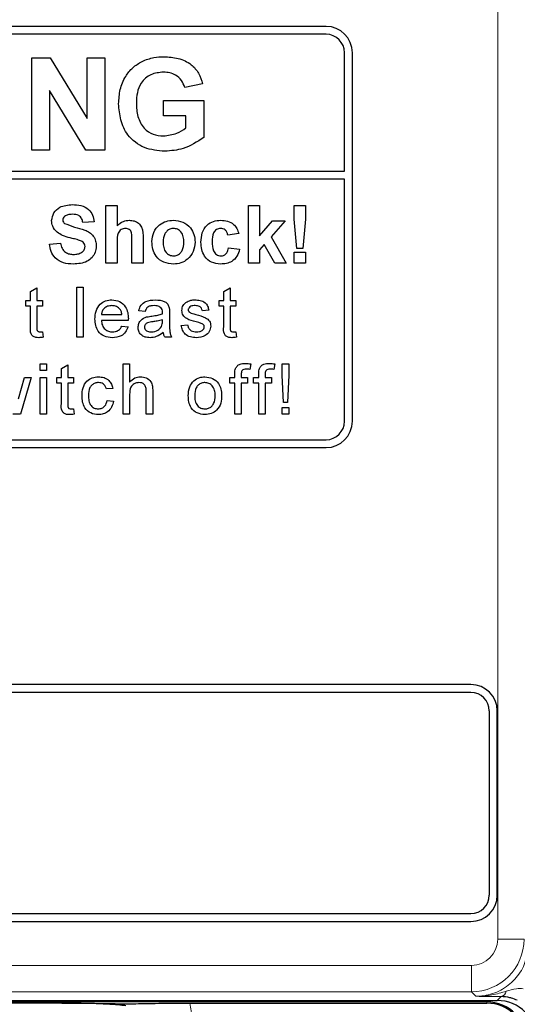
# Model space of a CAD drawing. Header units: millimetres. Extents: x 5 to 418, y 2 to 292.
# Tile 14 of 54: x 79 to 85, y 189 to 202. Entities that reach past the tile are written whole.
import ezdxf

# ---------------------------------------------------------------- set-up
doc = ezdxf.new("R2010")
doc.units = ezdxf.units.MM

msp = doc.modelspace()

# ---------------------------------------------------------------- linework, layer by layer
at = {"color": 7, "linetype": 'Continuous', "lineweight": 18}
for p, q in [((84.797, 189.9019), (84.797, 217.7914)), ((85.1303, 189.9019), (84.797, 189.9019)), ((78.1188, 189.5687), (84.4638, 189.5687)), ((84.4638, 189.2354), (84.4638, 189.5687)), ((84.4638, 189.2354), (78.1188, 189.2354)), ((84.5212, 189.178), (84.4638, 189.2354)), ((84.6579, 189.106), (84.6579, 189.1247)), ((84.7914, 189.1247), (84.8404, 189.1738)), ((84.6579, 189.106), (77.7061, 189.106)), ((84.6579, 189.106), (84.6579, 189.0914))]:
    msp.add_line(p, q, dxfattribs=at)
at = {"color": 7, "linetype": 'Continuous', "lineweight": 25}
for p, q in [((82.6246, 201.4581), (65.9579, 201.4581)), ((82.6246, 201.3581), (70.2246, 201.3581)), ((82.8579, 199.6249), (82.8579, 201.1247)), ((82.9579, 196.4581), (82.9579, 201.1247)), ((78.8994, 199.8914), (78.8994, 201.0581)), ((78.8994, 201.0581), (79.1338, 201.0581)), ((79.1338, 201.0581), (79.6024, 200.2915)), ((79.6024, 200.2915), (79.6024, 201.0581)), ((79.6024, 201.0581), (79.8267, 201.0581)), ((79.8267, 201.0581), (79.8267, 199.8914)), ((81.0616, 200.729), (80.8373, 200.6841)), ((79.5853, 199.8914), (79.1238, 200.6463)), ((79.1238, 200.6463), (79.1238, 199.8914)), ((80.568, 200.5196), (81.0766, 200.5196)), ((80.568, 200.3251), (80.568, 200.5196)), ((81.0766, 200.5196), (81.0766, 200.051)), ((80.8522, 200.3251), (80.568, 200.3251)), ((80.8522, 200.173), (80.8522, 200.3251)), ((79.1238, 199.8914), (78.8994, 199.8914)), ((79.8267, 199.8914), (79.5853, 199.8914)), ((70.2246, 199.6249), (82.8579, 199.6249)), ((82.8579, 199.5249), (70.2246, 199.5249)), ((82.8579, 196.4581), (82.8579, 199.5249)), ((79.8383, 198.4581), (79.8383, 199.1914)), ((79.8383, 199.1914), (79.9793, 199.1914)), ((79.9793, 199.1914), (79.9793, 198.932)), ((81.6434, 198.4581), (81.6434, 199.1914)), ((81.6434, 199.1914), (81.7844, 199.1914)), ((81.7844, 199.1914), (81.7844, 198.8052)), ((82.2221, 199.1914), (82.3631, 199.1914)), ((82.2221, 199.0189), (82.2221, 199.1914)), ((82.3631, 199.1914), (82.3631, 199.0189)), ((79.6879, 198.9846), (79.5468, 198.9751)), ((81.7844, 198.8052), (81.949, 198.994)), ((82.1088, 198.994), (81.9318, 198.7952)), ((81.949, 198.994), (82.1088, 198.994)), ((82.256, 198.6461), (82.2221, 199.0189)), ((82.3631, 199.0189), (82.3297, 198.6461)), ((79.1238, 198.7025), (79.2648, 198.7119)), ((79.9793, 198.7279), (79.9793, 198.4581)), ((80.1673, 198.4581), (80.1673, 198.7426)), ((80.3084, 198.7708), (80.3084, 198.4581)), ((81.5212, 198.8341), (81.3802, 198.8153)), ((81.9318, 198.7952), (82.1182, 198.4581)), ((81.3896, 198.6555), (81.5306, 198.6367)), ((81.8426, 198.695), (81.7844, 198.6296)), ((81.7844, 198.6296), (81.7844, 198.4581)), ((81.9772, 198.4581), (81.8426, 198.695)), ((82.2221, 198.5991), (82.3631, 198.5991)), ((82.2221, 198.4581), (82.2221, 198.5991)), ((82.3297, 198.6461), (82.256, 198.6461)), ((82.3631, 198.5991), (82.3631, 198.4581)), ((79.9793, 198.4581), (79.8383, 198.4581)), ((80.3084, 198.4581), (80.1673, 198.4581)), ((81.7844, 198.4581), (81.6434, 198.4581)), ((82.1182, 198.4581), (81.9772, 198.4581)), ((82.3631, 198.4581), (82.2221, 198.4581)), ((78.8833, 198.1002), (78.9645, 198.1464)), ((78.8833, 197.9875), (78.8833, 198.1002)), ((78.9645, 198.1464), (78.9645, 197.9875)), ((79.4712, 197.5247), (79.4712, 198.1581)), ((79.4712, 198.1581), (79.5524, 198.1581)), ((79.5524, 198.1581), (79.5524, 197.5247)), ((81.329, 198.1002), (81.4102, 198.1464)), ((81.329, 197.9875), (81.329, 198.1002)), ((81.4102, 198.1464), (81.4102, 197.9875)), ((78.8265, 197.9875), (78.8833, 197.9875)), ((78.8265, 197.9145), (78.8265, 197.9875)), ((78.9645, 197.9875), (79.0376, 197.9875)), ((79.0376, 197.9875), (79.0376, 197.9145)), ((81.2721, 197.9145), (81.2721, 197.9875)), ((81.2721, 197.9875), (81.329, 197.9875)), ((81.4102, 197.9875), (81.4832, 197.9875)), ((81.4832, 197.9875), (81.4832, 197.9145)), ((78.8833, 197.9145), (78.8265, 197.9145)), ((78.8833, 197.6548), (78.8833, 197.9145)), ((78.9645, 197.9145), (78.9645, 197.6518)), ((79.0376, 197.9145), (78.9645, 197.9145)), ((80.3351, 197.8495), (80.2539, 197.8576)), ((81.1406, 197.8657), (81.0594, 197.8576)), ((81.329, 197.9145), (81.2721, 197.9145)), ((81.329, 197.6548), (81.329, 197.9145)), ((81.4102, 197.9145), (81.4102, 197.6518)), ((81.4832, 197.9145), (81.4102, 197.9145)), ((79.7814, 197.8089), (80.0412, 197.8089)), ((80.122, 197.7358), (79.7814, 197.7358)), ((80.554, 197.7204), (80.5544, 197.744)), ((80.6437, 197.8248), (80.6437, 197.7257)), ((79.0376, 197.5917), (79.0457, 197.5236)), ((80.0403, 197.6628), (80.1199, 197.6546)), ((80.7914, 197.6709), (80.8726, 197.679)), ((81.4832, 197.5917), (81.4914, 197.5236)), ((79.5524, 197.5247), (79.4712, 197.5247)), ((80.668, 197.5247), (80.5868, 197.5247)), ((79.0051, 197.1025), (79.0051, 197.1837)), ((79.0051, 197.1837), (79.0863, 197.1837)), ((79.0863, 197.1025), (79.0051, 197.1025)), ((79.0863, 197.1837), (79.0863, 197.1025)), ((79.2747, 197.1258), (79.3559, 197.172)), ((79.2747, 197.0132), (79.2747, 197.1258)), ((79.3559, 197.172), (79.3559, 197.0132)), ((80.0574, 196.5504), (80.0574, 197.1837)), ((80.0574, 197.1837), (80.1386, 197.1837)), ((80.1386, 197.1837), (80.1386, 196.9524)), ((81.6725, 197.1838), (81.661, 197.1147)), ((81.9746, 197.1838), (81.963, 197.1147)), ((82.0711, 197.1837), (82.1523, 197.1837)), ((82.0711, 197.0401), (82.0711, 197.1837)), ((82.1523, 197.1837), (82.1523, 197.0401)), ((78.7312, 196.7441), (78.8091, 197.0132)), ((78.8939, 197.0132), (78.7567, 196.5504)), ((78.8091, 197.0132), (78.8939, 197.0132)), ((79.0051, 196.5504), (79.0051, 197.0132)), ((79.0051, 197.0132), (79.0863, 197.0132)), ((79.0863, 197.0132), (79.0863, 196.5504)), ((79.2179, 197.0132), (79.2747, 197.0132)), ((79.2179, 196.9401), (79.2179, 197.0132)), ((79.3559, 197.0132), (79.429, 197.0132)), ((79.429, 197.0132), (79.429, 196.9401)), ((81.4052, 197.0132), (81.4702, 197.0132)), ((81.4052, 196.9401), (81.4052, 197.0132)), ((81.4702, 197.0132), (81.4702, 197.0603)), ((81.5514, 197.0524), (81.5514, 197.0132)), ((81.5514, 197.0132), (81.6326, 197.0132)), ((81.6326, 197.0132), (81.6326, 196.9401)), ((81.7073, 196.9401), (81.7073, 197.0132)), ((81.7073, 197.0132), (81.7722, 197.0132)), ((81.7722, 197.0132), (81.7722, 197.0603)), ((81.8534, 197.0524), (81.8534, 197.0132)), ((81.8534, 197.0132), (81.9346, 197.0132)), ((81.9346, 197.0132), (81.9346, 196.9401)), ((82.0873, 196.6965), (82.0711, 197.0401)), ((82.1523, 197.0401), (82.1361, 196.6965)), ((79.2747, 196.9401), (79.2179, 196.9401)), ((79.2747, 196.6804), (79.2747, 196.9401)), ((79.3559, 196.9401), (79.3559, 196.6775)), ((79.429, 196.9401), (79.3559, 196.9401)), ((79.9259, 196.8751), (79.8447, 196.867)), ((80.4309, 196.8422), (80.4309, 196.5504)), ((81.4702, 196.9401), (81.4052, 196.9401)), ((81.4702, 196.5504), (81.4702, 196.9401)), ((81.6326, 196.9401), (81.5514, 196.9401)), ((81.5514, 196.9401), (81.5514, 196.5504)), ((81.7722, 196.9401), (81.7073, 196.9401)), ((81.7722, 196.5504), (81.7722, 196.9401)), ((81.8534, 196.9401), (81.8534, 196.5504)), ((81.9346, 196.9401), (81.8534, 196.9401)), ((79.8528, 196.7209), (79.934, 196.7128)), ((80.1386, 196.7986), (80.1386, 196.5504)), ((80.3497, 196.5504), (80.3497, 196.838)), ((79.429, 196.6173), (79.4371, 196.5492)), ((82.0711, 196.5504), (82.0711, 196.6316)), ((82.0711, 196.6316), (82.1523, 196.6316)), ((82.1361, 196.6965), (82.0873, 196.6965)), ((82.1523, 196.6316), (82.1523, 196.5504)), ((78.7567, 196.5504), (78.6623, 196.5504)), ((79.0863, 196.5504), (79.0051, 196.5504)), ((80.1386, 196.5504), (80.0574, 196.5504)), ((80.4309, 196.5504), (80.3497, 196.5504)), ((81.5514, 196.5504), (81.4702, 196.5504)), ((81.8534, 196.5504), (81.7722, 196.5504)), ((82.1523, 196.5504), (82.0711, 196.5504)), ((70.2246, 196.2247), (82.6246, 196.2247)), ((65.9579, 196.1247), (82.6246, 196.1247)), ((84.4579, 193.1247), (78.4579, 193.1247)), ((84.4579, 193.0247), (78.4579, 193.0247)), ((84.6913, 190.4581), (84.6913, 192.7914)), ((84.7913, 190.4581), (84.7913, 192.7914)), ((78.4579, 190.2247), (84.4579, 190.2247)), ((78.4579, 190.1247), (84.4579, 190.1247)), ((78.1015, 189.1247), (84.7914, 189.1247)), ((79.2803, 189.0914), (77.6915, 189.0914)), ((80.8997, 189.0914), (84.6579, 189.0914))]:
    msp.add_line(p, q, dxfattribs=at)
for centre, radius, start, end in [((82.6246, 201.1247), 0.3333, 0, 90), ((82.6246, 201.1247), 0.2333, 0, 90), ((82.6246, 196.4581), 0.2333, 270, 0), ((82.6246, 196.4581), 0.3333, 270, 0), ((84.4579, 192.7914), 0.3333, 0, 90), ((84.4579, 192.7914), 0.2333, 0, 90), ((84.4579, 190.4581), 0.2333, 270, 0), ((84.4579, 190.4581), 0.3333, 270, 0), ((84.6579, 188.5914), 0.5146, 0, 90), ((84.6579, 188.5914), 0.5, 0, 90)]:
    msp.add_arc(centre, radius, start, end, dxfattribs=at)
at = {"color": 7, "linetype": 'Continuous', "lineweight": 18}
for centre, radius, start, end in [((84.4637, 189.902), 0.6667, 270.00873, 359.99127), ((84.8198, 189.2586), 0.0873, 283.66786, 348.64856)]:
    msp.add_arc(centre, radius, start, end, dxfattribs=at)
for centre, major_axis, ratio, start_param, end_param in [((84.4637, 189.902), (-0.2358, 0.2358), 0.9996955, 2.3563468, 3.9268385), ((80.0894, 188.8896), (-0.5909, -0.5909), 0.9972647, 2.357564, 2.5991163)]:
    msp.add_ellipse(centre, major_axis=major_axis, ratio=ratio, start_param=start_param, end_param=end_param, dxfattribs=at)
at = {"color": 7, "linetype": 'Continuous', "lineweight": 25}
msp.add_ellipse((84.7912, 188.6246), major_axis=(0.3537, 0.3537), ratio=0.9996955, start_param=5.4979394, end_param=7.0684312, dxfattribs=at)
for points, knots in [([(79.9997, 200.4787), (80.0034, 200.5391), (80.0109, 200.6599), (80.076, 200.8177), (80.1737, 200.9411), (80.2551, 200.9906), (80.2958, 201.0153)], [0, 0, 0, 0, 0.2801464, 0.5599799, 0.7799444, 1, 1, 1, 1]), ([(80.2958, 201.0153), (80.3455, 201.0347), (80.4344, 201.0694), (80.5296, 201.0719), (80.5715, 201.073)], [0, 0, 0, 0, 0.5592384, 1, 1, 1, 1]), ([(80.5715, 201.073), (80.6329, 201.0701), (80.7554, 201.0644), (80.9145, 200.9901), (81.0203, 200.868), (81.0478, 200.7754), (81.0616, 200.729)], [0, 0, 0, 0, 0.2806738, 0.55986, 0.7797589, 1, 1, 1, 1]), ([(80.5685, 200.8786), (80.5128, 200.8733), (80.4017, 200.8629), (80.2798, 200.7535), (80.2298, 200.6185), (80.226, 200.5317), (80.224, 200.4883)], [0, 0, 0, 0, 0.27980176, 0.5583312, 0.77882551, 1, 1, 1, 1]), ([(80.8373, 200.6841), (80.8253, 200.7157), (80.8014, 200.7788), (80.7285, 200.8421), (80.6476, 200.8745), (80.5949, 200.8772), (80.5685, 200.8786)], [0, 0, 0, 0, 0.279821, 0.559279, 0.7794658, 1, 1, 1, 1]), ([(80.5842, 199.8764), (80.4952, 199.8843), (80.3178, 199.9001), (80.1133, 200.0604), (80.016, 200.2705), (80.0051, 200.4092), (79.9997, 200.4787)], [0, 0, 0, 0, 0.280091, 0.5587484, 0.7791912, 1, 1, 1, 1]), ([(80.224, 200.4883), (80.2267, 200.4309), (80.232, 200.3166), (80.3067, 200.1691), (80.4328, 200.0829), (80.5229, 200.0749), (80.568, 200.0709)], [0, 0, 0, 0, 0.2810362, 0.5600061, 0.7797692, 1, 1, 1, 1]), ([(80.568, 200.0709), (80.6255, 200.0781), (80.7282, 200.0911), (80.8143, 200.1479), (80.8522, 200.173)], [0, 0, 0, 0, 0.5590978, 1, 1, 1, 1]), ([(81.0766, 200.051), (80.9923, 199.9959), (80.8416, 199.8973), (80.663, 199.8828), (80.5842, 199.8764)], [0, 0, 0, 0, 0.5589632, 1, 1, 1, 1]), ([(79.152, 198.9982), (79.1576, 199.0329), (79.1688, 199.1021), (79.2682, 199.1898), (79.3582, 199.1966), (79.4133, 199.2008)], [0, 0, 0, 0, 0.2797478, 0.5593616, 1, 1, 1, 1]), ([(79.4133, 199.2008), (79.4502, 199.1992), (79.5236, 199.1961), (79.6191, 199.1502), (79.6774, 199.0712), (79.6844, 199.0135), (79.6879, 198.9846)], [0, 0, 0, 0, 0.2810154, 0.5601088, 0.7798251, 1, 1, 1, 1]), ([(79.2197, 198.852), (79.1981, 198.8754), (79.1595, 198.9172), (79.1543, 198.9734), (79.152, 198.9982)], [0, 0, 0, 0, 0.5592665, 1, 1, 1, 1]), ([(79.3161, 199.0526), (79.3086, 199.0458), (79.2954, 199.0336), (79.2937, 199.0159), (79.293, 199.0081)], [0, 0, 0, 0, 0.5587579, 1, 1, 1, 1]), ([(79.293, 199.0081), (79.2944, 198.9985), (79.2968, 198.9814), (79.3092, 198.9696), (79.3147, 198.9644)], [0, 0, 0, 0, 0.5584796, 1, 1, 1, 1]), ([(79.3147, 198.9644), (79.3565, 198.9476), (79.4401, 198.914), (79.5508, 198.8912), (79.6332, 198.8521), (79.6823, 198.8039), (79.7123, 198.7415), (79.7148, 198.6962), (79.7161, 198.6736)], [0, 0, 0, 0, 0.2494231, 0.500053, 0.625203, 0.7501424, 0.8749182, 1, 1, 1, 1]), ([(79.4151, 199.0786), (79.3954, 199.0779), (79.3602, 199.0768), (79.3295, 199.06), (79.3161, 199.0526)], [0, 0, 0, 0, 0.5605438, 1, 1, 1, 1]), ([(79.5468, 198.9751), (79.5431, 198.9924), (79.5356, 199.0266), (79.4896, 199.0748), (79.4434, 199.0772), (79.4151, 199.0786)], [0, 0, 0, 0, 0.2815215, 0.5603047, 1, 1, 1, 1]), ([(79.9793, 198.932), (80.0044, 198.9547), (80.0492, 198.9952), (80.1089, 199.0009), (80.1352, 199.0034)], [0, 0, 0, 0, 0.5594075, 1, 1, 1, 1]), ([(80.1352, 199.0034), (80.156, 199.0017), (80.1975, 198.9983), (80.2547, 198.9689), (80.3097, 198.8932), (80.3089, 198.8213), (80.3084, 198.7708)], [0, 0, 0, 0, 0.18723175, 0.37420135, 0.56054345, 1, 1, 1, 1]), ([(80.4212, 198.7335), (80.4262, 198.7735), (80.4363, 198.8533), (80.506, 198.9464), (80.599, 198.9956), (80.6619, 199.0008), (80.6934, 199.0034)], [0, 0, 0, 0, 0.2799501, 0.5591471, 0.779424, 1, 1, 1, 1]), ([(80.6934, 199.0034), (80.7343, 198.9993), (80.816, 198.9912), (80.9073, 198.9163), (80.9595, 198.8236), (80.9641, 198.7595), (80.9665, 198.7275)], [0, 0, 0, 0, 0.279785, 0.5591242, 0.7793881, 1, 1, 1, 1]), ([(81.0417, 198.7256), (81.0441, 198.7652), (81.049, 198.8443), (81.1088, 198.9421), (81.1982, 198.9965), (81.2604, 199.0011), (81.2916, 199.0034)], [0, 0, 0, 0, 0.2807075, 0.5596432, 0.7795037, 1, 1, 1, 1]), ([(81.2916, 199.0034), (81.3207, 199.0018), (81.3789, 198.9988), (81.4529, 198.9593), (81.4991, 198.8991), (81.5138, 198.8558), (81.5212, 198.8341)], [0, 0, 0, 0, 0.2804572, 0.5593369, 0.7793833, 1, 1, 1, 1]), ([(79.3873, 198.7801), (79.3537, 198.7885), (79.2939, 198.8036), (79.2423, 198.8373), (79.2197, 198.852)], [0, 0, 0, 0, 0.5607684, 1, 1, 1, 1]), ([(80.0866, 198.8999), (80.0769, 198.8993), (80.0577, 198.898), (80.031, 198.8859), (80.0088, 198.8669), (79.9797, 198.8164), (79.9795, 198.7672), (79.9793, 198.7279)], [0, 0, 0, 0, 0.1252698, 0.2505047, 0.3756835, 0.5009631, 1, 1, 1, 1]), ([(80.1673, 198.7426), (80.1689, 198.7769), (80.1709, 198.8197), (80.1535, 198.8684), (80.1354, 198.887), (80.1121, 198.8985), (80.0951, 198.8994), (80.0866, 198.8999)], [0, 0, 0, 0, 0.5005627, 0.6254426, 0.7501792, 0.8749371, 1, 1, 1, 1]), ([(80.6941, 198.8999), (80.6788, 198.8984), (80.6482, 198.8954), (80.6097, 198.8684), (80.5686, 198.815), (80.5648, 198.7627), (80.5622, 198.726)], [0, 0, 0, 0, 0.1869853, 0.3738779, 0.5610219, 1, 1, 1, 1]), ([(80.8255, 198.727), (80.8244, 198.7499), (80.8223, 198.7954), (80.7942, 198.8539), (80.748, 198.8934), (80.7121, 198.8978), (80.6941, 198.8999)], [0, 0, 0, 0, 0.2810434, 0.5605532, 0.7804199, 1, 1, 1, 1]), ([(81.2904, 198.8999), (81.2811, 198.8993), (81.2624, 198.8981), (81.2364, 198.8865), (81.2152, 198.8678), (81.185, 198.82), (81.1837, 198.7722), (81.1827, 198.7339)], [0, 0, 0, 0, 0.1253194, 0.2505443, 0.3757959, 0.5010634, 1, 1, 1, 1]), ([(81.3802, 198.8153), (81.3775, 198.8278), (81.3722, 198.8528), (81.3501, 198.8822), (81.3205, 198.898), (81.3005, 198.8993), (81.2904, 198.8999)], [0, 0, 0, 0, 0.2805608, 0.5596483, 0.7796002, 1, 1, 1, 1]), ([(79.2648, 198.7119), (79.27, 198.6901), (79.2803, 198.6466), (79.3214, 198.5964), (79.3755, 198.5737), (79.4106, 198.5718), (79.4281, 198.5709)], [0, 0, 0, 0, 0.2805819, 0.5591525, 0.7792506, 1, 1, 1, 1]), ([(79.5063, 198.7482), (79.4842, 198.7546), (79.4447, 198.7659), (79.4048, 198.7757), (79.3873, 198.7801)], [0, 0, 0, 0, 0.559956, 1, 1, 1, 1]), ([(79.575, 198.6721), (79.574, 198.6825), (79.5719, 198.7033), (79.5463, 198.7325), (79.5215, 198.7422), (79.5063, 198.7482)], [0, 0, 0, 0, 0.2797787, 0.5590879, 1, 1, 1, 1]), ([(80.6943, 198.4487), (80.6527, 198.4534), (80.5697, 198.4627), (80.4723, 198.5359), (80.4266, 198.6354), (80.423, 198.7007), (80.4212, 198.7335)], [0, 0, 0, 0, 0.28014453, 0.55889883, 0.77905309, 1, 1, 1, 1]), ([(80.5622, 198.726), (80.5633, 198.7031), (80.5654, 198.6573), (80.5935, 198.5984), (80.64, 198.5586), (80.6761, 198.5543), (80.6941, 198.5521)], [0, 0, 0, 0, 0.28101541, 0.56046426, 0.78039353, 1, 1, 1, 1]), ([(80.6941, 198.5521), (80.7095, 198.5536), (80.7402, 198.5566), (80.7788, 198.5838), (80.8193, 198.6379), (80.8229, 198.6903), (80.8255, 198.727)], [0, 0, 0, 0, 0.1869298, 0.3738189, 0.560978, 1, 1, 1, 1]), ([(80.9665, 198.7275), (80.9625, 198.6865), (80.9544, 198.6047), (80.8821, 198.5116), (80.7907, 198.4564), (80.7264, 198.4512), (80.6943, 198.4487)], [0, 0, 0, 0, 0.2799239, 0.5593671, 0.7795157, 1, 1, 1, 1]), ([(81.2906, 198.4487), (81.2509, 198.4526), (81.1718, 198.4604), (81.0858, 198.5382), (81.0466, 198.6328), (81.0433, 198.6946), (81.0417, 198.7256)], [0, 0, 0, 0, 0.27970745, 0.55848524, 0.77893379, 1, 1, 1, 1]), ([(81.1827, 198.7339), (81.1836, 198.6931), (81.1847, 198.642), (81.214, 198.5889), (81.2358, 198.5677), (81.2634, 198.5542), (81.2835, 198.5528), (81.2935, 198.5521)], [0, 0, 0, 0, 0.499313, 0.6245497, 0.7497626, 0.8747838, 1, 1, 1, 1]), ([(79.4243, 198.4487), (79.3831, 198.4508), (79.3009, 198.455), (79.1971, 198.5146), (79.1406, 198.607), (79.1294, 198.6706), (79.1238, 198.7025)], [0, 0, 0, 0, 0.2807151, 0.5593402, 0.7793087, 1, 1, 1, 1]), ([(79.7161, 198.6736), (79.7132, 198.6478), (79.7076, 198.5961), (79.6662, 198.5283), (79.5753, 198.458), (79.4866, 198.4525), (79.4243, 198.4487)], [0, 0, 0, 0, 0.1869663, 0.3740057, 0.5609669, 1, 1, 1, 1]), ([(79.4281, 198.5709), (79.4468, 198.5716), (79.4839, 198.5731), (79.5327, 198.593), (79.5679, 198.6283), (79.5727, 198.6575), (79.575, 198.6721)], [0, 0, 0, 0, 0.2812281, 0.5610076, 0.7810985, 1, 1, 1, 1]), ([(81.5306, 198.6367), (81.5217, 198.6065), (81.5039, 198.5463), (81.4404, 198.4815), (81.3643, 198.4522), (81.3151, 198.4498), (81.2906, 198.4487)], [0, 0, 0, 0, 0.2802445, 0.559157, 0.7793261, 1, 1, 1, 1]), ([(81.2935, 198.5521), (81.3082, 198.5536), (81.3377, 198.5567), (81.3772, 198.5957), (81.3849, 198.6328), (81.3896, 198.6555)], [0, 0, 0, 0, 0.2801601, 0.558978, 1, 1, 1, 1]), ([(79.7002, 197.7522), (79.7022, 197.7865), (79.7062, 197.855), (79.7574, 197.9395), (79.8333, 197.9889), (79.8871, 197.9934), (79.9141, 197.9957)], [0, 0, 0, 0, 0.2807476, 0.5597747, 0.7796663, 1, 1, 1, 1]), ([(79.9141, 197.9957), (79.9477, 197.9918), (80.0148, 197.984), (80.0863, 197.9162), (80.1184, 197.8354), (80.1211, 197.7829), (80.1224, 197.7566)], [0, 0, 0, 0, 0.2793662, 0.5583982, 0.7788851, 1, 1, 1, 1]), ([(80.2539, 197.8576), (80.2614, 197.8828), (80.2762, 197.9331), (80.3563, 197.9892), (80.4229, 197.9932), (80.4636, 197.9957)], [0, 0, 0, 0, 0.2804297, 0.5593032, 1, 1, 1, 1]), ([(80.4636, 197.9957), (80.506, 197.9934), (80.5649, 197.9902), (80.6256, 197.9418), (80.635, 197.9101), (80.6397, 197.8942)], [0, 0, 0, 0, 0.5592531, 0.7791951, 1, 1, 1, 1]), ([(80.7996, 197.8614), (80.8026, 197.8838), (80.808, 197.9239), (80.8375, 197.9512), (80.8504, 197.9632)], [0, 0, 0, 0, 0.55892749, 1, 1, 1, 1]), ([(80.8504, 197.9632), (80.8703, 197.9738), (80.9059, 197.9928), (80.946, 197.9948), (80.9637, 197.9957)], [0, 0, 0, 0, 0.5589377, 1, 1, 1, 1]), ([(80.9637, 197.9957), (80.9865, 197.9943), (81.0319, 197.9916), (81.0927, 197.9668), (81.13, 197.9187), (81.1371, 197.8834), (81.1406, 197.8657)], [0, 0, 0, 0, 0.2807369, 0.5604275, 0.7794497, 1, 1, 1, 1]), ([(79.9137, 197.9226), (79.8956, 197.9211), (79.8593, 197.918), (79.8157, 197.8899), (79.7879, 197.8513), (79.7836, 197.823), (79.7814, 197.8089)], [0, 0, 0, 0, 0.2801903, 0.5597279, 0.7796424, 1, 1, 1, 1]), ([(80.0114, 197.8838), (79.9952, 197.8965), (79.9663, 197.9194), (79.9298, 197.9216), (79.9137, 197.9226)], [0, 0, 0, 0, 0.55851176, 1, 1, 1, 1]), ([(80.0412, 197.8089), (80.0391, 197.8244), (80.0353, 197.8519), (80.0187, 197.874), (80.0114, 197.8838)], [0, 0, 0, 0, 0.5606744, 1, 1, 1, 1]), ([(80.4491, 197.9226), (80.4352, 197.9221), (80.4076, 197.9213), (80.3693, 197.9091), (80.3458, 197.8805), (80.3387, 197.8598), (80.3351, 197.8495)], [0, 0, 0, 0, 0.2808547, 0.5597509, 0.7794996, 1, 1, 1, 1]), ([(80.5334, 197.8981), (80.5188, 197.9065), (80.4925, 197.9217), (80.4624, 197.9223), (80.4491, 197.9226)], [0, 0, 0, 0, 0.5578706, 1, 1, 1, 1]), ([(80.5544, 197.8359), (80.5541, 197.8489), (80.5536, 197.872), (80.5396, 197.8902), (80.5334, 197.8981)], [0, 0, 0, 0, 0.5619027, 1, 1, 1, 1]), ([(80.6397, 197.8942), (80.6411, 197.8813), (80.6437, 197.8582), (80.6437, 197.835), (80.6437, 197.8248)], [0, 0, 0, 0, 0.5598174, 1, 1, 1, 1]), ([(80.9797, 197.7167), (80.9385, 197.7271), (80.887, 197.7402), (80.8345, 197.7756), (80.8072, 197.8086), (80.8026, 197.8403), (80.7996, 197.8614)], [0, 0, 0, 0, 0.50132085, 0.62659212, 0.75181718, 1, 1, 1, 1]), ([(80.9697, 197.9226), (80.95, 197.9221), (80.9205, 197.9215), (80.8926, 197.9008), (80.8821, 197.8842), (80.8812, 197.8745), (80.8808, 197.8697)], [0, 0, 0, 0, 0.4997698, 0.7490947, 0.8745923, 1, 1, 1, 1]), ([(80.8808, 197.8697), (80.8812, 197.8648), (80.8821, 197.8559), (80.8871, 197.8487), (80.8893, 197.8454)], [0, 0, 0, 0, 0.5592363, 1, 1, 1, 1]), ([(80.8893, 197.8454), (80.8936, 197.8411), (80.9015, 197.8332), (80.9116, 197.8289), (80.916, 197.8269)], [0, 0, 0, 0, 0.5590842, 1, 1, 1, 1]), ([(81.0594, 197.8576), (81.0565, 197.8688), (81.0507, 197.8912), (81.0177, 197.9193), (80.9879, 197.9213), (80.9697, 197.9226)], [0, 0, 0, 0, 0.2803044, 0.560237, 1, 1, 1, 1]), ([(79.9184, 197.5166), (79.8841, 197.5197), (79.8158, 197.5258), (79.7394, 197.5905), (79.7044, 197.672), (79.7016, 197.7255), (79.7002, 197.7522)], [0, 0, 0, 0, 0.2799521, 0.5586609, 0.7789943, 1, 1, 1, 1]), ([(79.7814, 197.7358), (79.7839, 197.7149), (79.7889, 197.673), (79.8228, 197.6228), (79.87, 197.5939), (79.9031, 197.5911), (79.9197, 197.5897)], [0, 0, 0, 0, 0.28063342, 0.55968732, 0.77966053, 1, 1, 1, 1]), ([(80.1224, 197.7566), (80.1223, 197.7528), (80.1222, 197.7458), (80.1221, 197.7389), (80.122, 197.7358)], [0, 0, 0, 0, 0.5599987, 1, 1, 1, 1]), ([(80.2458, 197.6474), (80.2476, 197.6645), (80.2511, 197.6987), (80.2867, 197.7518), (80.3281, 197.7685), (80.3534, 197.7787)], [0, 0, 0, 0, 0.280458, 0.560983, 1, 1, 1, 1]), ([(80.4322, 197.7187), (80.409, 197.7163), (80.3801, 197.7132), (80.3494, 197.6969), (80.3371, 197.6847), (80.3286, 197.6692), (80.3276, 197.6577), (80.327, 197.652)], [0, 0, 0, 0, 0.5002798, 0.6253263, 0.7502693, 0.875147, 1, 1, 1, 1]), ([(80.3534, 197.7787), (80.3658, 197.7814), (80.3878, 197.7863), (80.4103, 197.7891), (80.4201, 197.7904)], [0, 0, 0, 0, 0.5599184, 1, 1, 1, 1]), ([(80.4201, 197.7904), (80.4455, 197.7936), (80.4908, 197.7993), (80.5347, 197.8116), (80.554, 197.817)], [0, 0, 0, 0, 0.560185, 1, 1, 1, 1]), ([(80.5544, 197.744), (80.5319, 197.7377), (80.4917, 197.7264), (80.4504, 197.7211), (80.4322, 197.7187)], [0, 0, 0, 0, 0.55975966, 1, 1, 1, 1]), ([(80.5419, 197.6562), (80.5461, 197.6678), (80.5536, 197.6886), (80.5539, 197.7106), (80.554, 197.7204)], [0, 0, 0, 0, 0.5589946, 1, 1, 1, 1]), ([(80.554, 197.817), (80.554, 197.8206), (80.5542, 197.8269), (80.5543, 197.8332), (80.5544, 197.8359)], [0, 0, 0, 0, 0.5600235, 1, 1, 1, 1]), ([(80.6437, 197.7257), (80.6438, 197.7025), (80.6439, 197.6644), (80.6456, 197.6114), (80.6508, 197.5664), (80.6623, 197.5386), (80.668, 197.5247)], [0, 0, 0, 0, 0.3402059, 0.5603391, 0.7801747, 1, 1, 1, 1]), ([(80.916, 197.8269), (80.9274, 197.8234), (80.9478, 197.8172), (80.9684, 197.8116), (80.9774, 197.8092)], [0, 0, 0, 0, 0.5599649, 1, 1, 1, 1]), ([(80.9774, 197.8092), (81.0196, 197.7984), (81.0722, 197.7848), (81.1278, 197.7508), (81.1497, 197.7264), (81.1631, 197.6962), (81.1643, 197.6746), (81.165, 197.6638)], [0, 0, 0, 0, 0.5004464, 0.6253959, 0.750274, 0.8750687, 1, 1, 1, 1]), ([(81.056, 197.693), (81.042, 197.6981), (81.0169, 197.7073), (80.9911, 197.7138), (80.9797, 197.7167)], [0, 0, 0, 0, 0.5597879, 1, 1, 1, 1]), ([(78.9885, 197.5166), (78.9757, 197.5171), (78.9503, 197.518), (78.9136, 197.5327), (78.8786, 197.5791), (78.8814, 197.6235), (78.8833, 197.6548)], [0, 0, 0, 0, 0.1874327, 0.3738211, 0.5594622, 1, 1, 1, 1]), ([(78.9645, 197.6518), (78.9635, 197.6366), (78.9622, 197.6175), (78.9748, 197.5991), (78.9871, 197.5905), (78.9983, 197.59), (79.0058, 197.5897)], [0, 0, 0, 0, 0.4995957, 0.6252386, 0.7503541, 1, 1, 1, 1]), ([(79.0058, 197.5897), (79.0117, 197.5899), (79.0224, 197.5902), (79.0329, 197.5912), (79.0376, 197.5917)], [0, 0, 0, 0, 0.5599652, 1, 1, 1, 1]), ([(80.1199, 197.6546), (80.1107, 197.6316), (80.0925, 197.5855), (80.0216, 197.5264), (79.9575, 197.5203), (79.9184, 197.5166)], [0, 0, 0, 0, 0.2806132, 0.5608329, 1, 1, 1, 1]), ([(79.9197, 197.5897), (79.9336, 197.5905), (79.9616, 197.5921), (80.0095, 197.6121), (80.0286, 197.6436), (80.0403, 197.6628)], [0, 0, 0, 0, 0.28128238, 0.56190631, 1, 1, 1, 1]), ([(80.3973, 197.5166), (80.3761, 197.5178), (80.3339, 197.5202), (80.2813, 197.551), (80.2501, 197.5975), (80.2473, 197.6308), (80.2458, 197.6474)], [0, 0, 0, 0, 0.2808155, 0.5596902, 0.7796958, 1, 1, 1, 1]), ([(80.327, 197.652), (80.3279, 197.6444), (80.3296, 197.6292), (80.3439, 197.6106), (80.3719, 197.5923), (80.3977, 197.5908), (80.4158, 197.5897)], [0, 0, 0, 0, 0.1865647, 0.3734672, 0.5606134, 1, 1, 1, 1]), ([(80.4158, 197.5897), (80.4444, 197.5932), (80.4954, 197.5995), (80.5277, 197.6388), (80.5419, 197.6562)], [0, 0, 0, 0, 0.5597581, 1, 1, 1, 1]), ([(80.9837, 197.5166), (80.958, 197.5178), (80.9069, 197.5202), (80.8413, 197.5554), (80.8046, 197.612), (80.7959, 197.6512), (80.7914, 197.6709)], [0, 0, 0, 0, 0.2807392, 0.5592969, 0.7793109, 1, 1, 1, 1]), ([(80.8726, 197.679), (80.8759, 197.6644), (80.8824, 197.6353), (80.9218, 197.595), (80.9608, 197.5917), (80.9845, 197.5897)], [0, 0, 0, 0, 0.2813144, 0.5610688, 1, 1, 1, 1]), ([(81.165, 197.6638), (81.161, 197.6395), (81.1532, 197.5908), (81.0853, 197.5276), (81.0222, 197.5208), (80.9837, 197.5166)], [0, 0, 0, 0, 0.279926, 0.5600378, 1, 1, 1, 1]), ([(80.9845, 197.5897), (80.997, 197.5901), (81.0217, 197.591), (81.0546, 197.6032), (81.0787, 197.6263), (81.0821, 197.6458), (81.0838, 197.6555)], [0, 0, 0, 0, 0.2811877, 0.5609523, 0.7810946, 1, 1, 1, 1]), ([(81.0838, 197.6555), (81.0833, 197.6601), (81.0823, 197.6694), (81.0726, 197.6833), (81.0623, 197.6893), (81.056, 197.693)], [0, 0, 0, 0, 0.279757, 0.5598387, 1, 1, 1, 1]), ([(81.4341, 197.5166), (81.4214, 197.5171), (81.3959, 197.518), (81.3593, 197.5327), (81.3243, 197.5791), (81.327, 197.6235), (81.329, 197.6548)], [0, 0, 0, 0, 0.1874327, 0.3738211, 0.5594622, 1, 1, 1, 1]), ([(81.4102, 197.6518), (81.4091, 197.6366), (81.4079, 197.6175), (81.4205, 197.5991), (81.4327, 197.5905), (81.4439, 197.59), (81.4514, 197.5897)], [0, 0, 0, 0, 0.4995957, 0.6252386, 0.7503541, 1, 1, 1, 1]), ([(81.4514, 197.5897), (81.4574, 197.5899), (81.468, 197.5902), (81.4786, 197.5912), (81.4832, 197.5917)], [0, 0, 0, 0, 0.5599652, 1, 1, 1, 1]), ([(79.0457, 197.5236), (79.0351, 197.5215), (79.0162, 197.5177), (78.997, 197.5169), (78.9885, 197.5166)], [0, 0, 0, 0, 0.5600783, 1, 1, 1, 1]), ([(80.5625, 197.5816), (80.5348, 197.5609), (80.4853, 197.5241), (80.4242, 197.5189), (80.3973, 197.5166)], [0, 0, 0, 0, 0.5599714, 1, 1, 1, 1]), ([(80.5868, 197.5247), (80.5804, 197.5345), (80.5689, 197.5521), (80.5644, 197.5726), (80.5625, 197.5816)], [0, 0, 0, 0, 0.5596973, 1, 1, 1, 1]), ([(81.4914, 197.5236), (81.4808, 197.5215), (81.4619, 197.5177), (81.4426, 197.5169), (81.4341, 197.5166)], [0, 0, 0, 0, 0.5600783, 1, 1, 1, 1]), ([(81.4702, 197.0603), (81.4702, 197.0728), (81.4703, 197.0953), (81.4762, 197.117), (81.4788, 197.1265)], [0, 0, 0, 0, 0.56037009, 1, 1, 1, 1]), ([(81.4788, 197.1265), (81.4857, 197.1384), (81.4995, 197.1624), (81.5433, 197.1886), (81.5789, 197.1906), (81.6006, 197.1918)], [0, 0, 0, 0, 0.2794581, 0.5596612, 1, 1, 1, 1]), ([(81.6156, 197.1187), (81.6055, 197.1185), (81.5854, 197.1179), (81.559, 197.1022), (81.5522, 197.076), (81.5517, 197.0603), (81.5514, 197.0524)], [0, 0, 0, 0, 0.281469, 0.5577195, 0.7785164, 1, 1, 1, 1]), ([(81.6006, 197.1918), (81.6141, 197.1913), (81.6383, 197.1903), (81.6621, 197.1858), (81.6725, 197.1838)], [0, 0, 0, 0, 0.55994497, 1, 1, 1, 1]), ([(81.661, 197.1147), (81.6526, 197.1159), (81.6375, 197.1182), (81.6223, 197.1186), (81.6156, 197.1187)], [0, 0, 0, 0, 0.5599243, 1, 1, 1, 1]), ([(81.7722, 197.0603), (81.7723, 197.0728), (81.7724, 197.0953), (81.7783, 197.117), (81.7809, 197.1265)], [0, 0, 0, 0, 0.5603701, 1, 1, 1, 1]), ([(81.7809, 197.1265), (81.7878, 197.1384), (81.8016, 197.1624), (81.8454, 197.1886), (81.8809, 197.1906), (81.9026, 197.1918)], [0, 0, 0, 0, 0.27945813, 0.55966118, 1, 1, 1, 1]), ([(81.9176, 197.1187), (81.9075, 197.1185), (81.8875, 197.1179), (81.8611, 197.1022), (81.8543, 197.076), (81.8537, 197.0603), (81.8534, 197.0524)], [0, 0, 0, 0, 0.281469, 0.5577195, 0.7785164, 1, 1, 1, 1]), ([(81.9026, 197.1918), (81.9162, 197.1913), (81.9404, 197.1903), (81.9641, 197.1858), (81.9746, 197.1838)], [0, 0, 0, 0, 0.559945, 1, 1, 1, 1]), ([(81.963, 197.1147), (81.9546, 197.1159), (81.9395, 197.1182), (81.9243, 197.1186), (81.9176, 197.1187)], [0, 0, 0, 0, 0.5599243, 1, 1, 1, 1]), ([(79.5361, 196.78), (79.5382, 196.8136), (79.5423, 196.8807), (79.588, 196.9672), (79.6647, 197.0135), (79.7174, 197.0187), (79.7438, 197.0213)], [0, 0, 0, 0, 0.280838, 0.5596797, 0.7795794, 1, 1, 1, 1]), ([(79.7438, 197.0213), (79.7679, 197.0197), (79.8159, 197.0164), (79.8751, 196.9807), (79.9119, 196.93), (79.9212, 196.8935), (79.9259, 196.8751)], [0, 0, 0, 0, 0.2802671, 0.5594386, 0.7795347, 1, 1, 1, 1]), ([(80.1386, 196.9524), (80.1597, 196.9743), (80.1973, 197.0134), (80.2508, 197.0189), (80.2744, 197.0213)], [0, 0, 0, 0, 0.559341, 1, 1, 1, 1]), ([(80.2744, 197.0213), (80.3, 197.0191), (80.3512, 197.0147), (80.4113, 196.9671), (80.4295, 196.9022), (80.4305, 196.8622), (80.4309, 196.8422)], [0, 0, 0, 0, 0.2803178, 0.5583395, 0.7785536, 1, 1, 1, 1]), ([(80.8808, 196.7818), (80.8826, 196.8215), (80.8858, 196.8924), (80.9307, 196.9466), (80.9504, 196.9704)], [0, 0, 0, 0, 0.5609635, 1, 1, 1, 1]), ([(80.9504, 196.9704), (80.9744, 196.9871), (81.0174, 197.0169), (81.0693, 197.0199), (81.0921, 197.0213)], [0, 0, 0, 0, 0.5590331, 1, 1, 1, 1]), ([(81.0921, 197.0213), (81.1254, 197.0177), (81.1919, 197.0104), (81.2643, 196.9454), (81.2989, 196.8664), (81.3016, 196.8143), (81.303, 196.7882)], [0, 0, 0, 0, 0.2795556, 0.5586004, 0.7789908, 1, 1, 1, 1]), ([(79.7443, 196.9482), (79.7295, 196.947), (79.6999, 196.9446), (79.6611, 196.9209), (79.6216, 196.8685), (79.6191, 196.8178), (79.6173, 196.7822)], [0, 0, 0, 0, 0.1870889, 0.3738803, 0.5607299, 1, 1, 1, 1]), ([(79.8447, 196.867), (79.8406, 196.8796), (79.8326, 196.9047), (79.8063, 196.9316), (79.7753, 196.9463), (79.7547, 196.9476), (79.7443, 196.9482)], [0, 0, 0, 0, 0.28021319, 0.55947583, 0.77964901, 1, 1, 1, 1]), ([(80.2561, 196.9482), (80.236, 196.9453), (80.1957, 196.9395), (80.1409, 196.8846), (80.1395, 196.8313), (80.1386, 196.7986)], [0, 0, 0, 0, 0.28020548, 0.5593196, 1, 1, 1, 1]), ([(80.3497, 196.838), (80.3492, 196.8534), (80.348, 196.8842), (80.3282, 196.9248), (80.2926, 196.9458), (80.2683, 196.9474), (80.2561, 196.9482)], [0, 0, 0, 0, 0.2812215, 0.5597775, 0.779378, 1, 1, 1, 1]), ([(81.0921, 196.9482), (81.0772, 196.9469), (81.0475, 196.9444), (81.0087, 196.9203), (80.9676, 196.8688), (80.9643, 196.8178), (80.962, 196.782)], [0, 0, 0, 0, 0.1871365, 0.3740246, 0.5610972, 1, 1, 1, 1]), ([(81.2218, 196.7844), (81.2208, 196.8065), (81.2188, 196.8505), (81.1903, 196.9066), (81.1441, 196.9426), (81.1094, 196.9463), (81.0921, 196.9482)], [0, 0, 0, 0, 0.2810641, 0.5603164, 0.7801741, 1, 1, 1, 1]), ([(79.744, 196.5422), (79.7103, 196.5458), (79.6431, 196.5528), (79.5712, 196.6203), (79.5398, 196.7013), (79.5374, 196.7537), (79.5361, 196.78)], [0, 0, 0, 0, 0.2795946, 0.5583414, 0.778834, 1, 1, 1, 1]), ([(79.6173, 196.7822), (79.6182, 196.7602), (79.6198, 196.7164), (79.6428, 196.6576), (79.6891, 196.6207), (79.7238, 196.6171), (79.7412, 196.6153)], [0, 0, 0, 0, 0.2812759, 0.5605357, 0.7801102, 1, 1, 1, 1]), ([(79.7412, 196.6153), (79.7571, 196.6168), (79.7888, 196.6198), (79.8372, 196.6555), (79.8469, 196.6961), (79.8528, 196.7209)], [0, 0, 0, 0, 0.2808992, 0.560906, 1, 1, 1, 1]), ([(81.0921, 196.5422), (81.0582, 196.5458), (80.9903, 196.553), (80.9166, 196.6202), (80.8846, 196.7022), (80.8821, 196.7552), (80.8808, 196.7818)], [0, 0, 0, 0, 0.2796157, 0.5583707, 0.778858, 1, 1, 1, 1]), ([(80.962, 196.782), (80.9629, 196.7597), (80.9649, 196.7152), (80.9922, 196.6573), (81.0395, 196.621), (81.0746, 196.6172), (81.0921, 196.6153)], [0, 0, 0, 0, 0.2811293, 0.560384, 0.7801589, 1, 1, 1, 1]), ([(81.303, 196.7882), (81.3018, 196.7537), (81.2996, 196.685), (81.2501, 196.5983), (81.173, 196.5503), (81.1191, 196.5449), (81.0921, 196.5422)], [0, 0, 0, 0, 0.2810332, 0.5595131, 0.779602, 1, 1, 1, 1]), ([(81.0921, 196.6153), (81.1072, 196.6167), (81.1372, 196.6193), (81.1759, 196.6445), (81.2166, 196.6968), (81.2197, 196.7483), (81.2218, 196.7844)], [0, 0, 0, 0, 0.1870444, 0.3739447, 0.5609834, 1, 1, 1, 1]), ([(79.3799, 196.5422), (79.3671, 196.5427), (79.3416, 196.5436), (79.305, 196.5584), (79.27, 196.6048), (79.2728, 196.6492), (79.2747, 196.6804)], [0, 0, 0, 0, 0.1874327, 0.3738211, 0.5594622, 1, 1, 1, 1]), ([(79.3559, 196.6775), (79.3549, 196.6622), (79.3536, 196.6431), (79.3662, 196.6247), (79.3785, 196.6161), (79.3897, 196.6156), (79.3971, 196.6153)], [0, 0, 0, 0, 0.4995957, 0.6252386, 0.7503541, 1, 1, 1, 1]), ([(79.3971, 196.6153), (79.4031, 196.6155), (79.4137, 196.6158), (79.4243, 196.6169), (79.429, 196.6173)], [0, 0, 0, 0, 0.5599652, 1, 1, 1, 1]), ([(79.934, 196.7128), (79.928, 196.687), (79.9161, 196.6357), (79.8666, 196.5788), (79.8059, 196.5467), (79.7646, 196.5437), (79.744, 196.5422)], [0, 0, 0, 0, 0.2802022, 0.5595097, 0.7795861, 1, 1, 1, 1]), ([(79.4371, 196.5492), (79.4265, 196.5471), (79.4076, 196.5433), (79.3883, 196.5426), (79.3799, 196.5422)], [0, 0, 0, 0, 0.5600783, 1, 1, 1, 1]), ([(85.0452, 189.1274), (85.0205, 189.1374), (84.989, 189.1501), (84.9191, 189.1684), (84.8767, 189.1713), (84.8404, 189.1738)], [0, 0, 0, 0, 0.3391927, 0.4330012, 1, 1, 1, 1]), ([(79.2803, 189.0914), (79.3641, 189.0912), (79.5316, 189.0909), (79.7427, 189.0888), (79.8812, 189.0865), (79.9756, 189.0846), (80.0278, 189.0834), (80.0733, 189.083), (80.0935, 189.0829), (80.1154, 189.083), (80.1614, 189.0835), (80.2852, 189.0863), (80.486, 189.0897), (80.7483, 189.0913), (80.8656, 189.0914), (80.8997, 189.0914)], [0, 0, 0, 0, 0.1285765, 0.2567737, 0.3662028, 0.4233865, 0.4807326, 0.4926999, 0.5020936, 0.5114973, 0.5265389, 0.585134, 0.819275, 0.9475433, 1, 1, 1, 1]), ([(80.0917, 189.0583), (80.0913, 189.0583), (80.083, 189.0592), (80.0426, 189.0633), (79.9468, 189.0723), (79.7712, 189.0827), (79.5286, 189.0901), (79.3631, 189.0909), (79.2803, 189.0914)], [0, 0, 0, 0, 0.0027454, 0.0508083, 0.2457499, 0.5449065, 0.7722037, 1, 1, 1, 1])]:
    msp.add_open_spline(points, degree=3, knots=knots, dxfattribs=at)
at = {"color": 7, "linetype": 'Continuous', "lineweight": 18}
for points, knots in [([(84.5212, 189.178), (84.5461, 189.1788), (84.6454, 189.1822), (84.8163, 189.2327), (85.0008, 189.3639), (85.1369, 189.5494), (85.1681, 189.6966), (85.1837, 189.7702)], [0, 0, 0, 0, 0.07714387, 0.30784814, 0.53843405, 0.76919594, 1, 1, 1, 1]), ([(84.5212, 189.178), (84.5221, 189.178), (84.5259, 189.1779), (84.54, 189.178), (84.6069, 189.1793), (84.7327, 189.1926), (84.8453, 189.2245), (84.9054, 189.2414)], [0, 0, 0, 0, 0.0073788, 0.0295423, 0.1082786, 0.5243923, 1, 1, 1, 1]), ([(84.9054, 189.2414), (84.9477, 189.2553), (85.0163, 189.2779), (85.0909, 189.2755), (85.1195, 189.2745)], [0, 0, 0, 0, 0.6162692, 1, 1, 1, 1]), ([(84.8404, 189.1738), (84.7849, 189.1744), (84.6731, 189.1756), (84.5728, 189.1772), (84.5218, 189.178), (84.5212, 189.178)], [0, 0, 0, 0, 0.4934713, 0.9935248, 1, 1, 1, 1])]:
    msp.add_open_spline(points, degree=3, knots=knots, dxfattribs=at)

doc.saveas('drawing.dxf')
